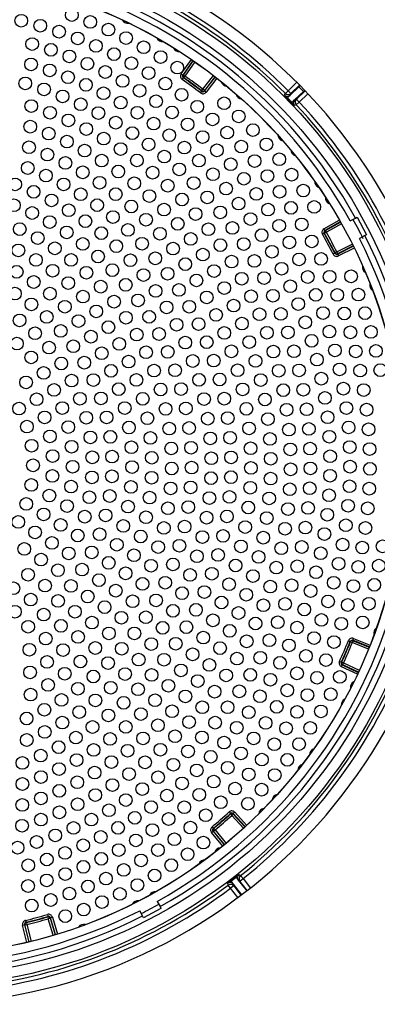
# Model space of a CAD drawing. Header units: millimetres. Extents: x 648 to 8064, y -571 to 3420.
# Tile 64 of 82: x 3976 to 4066, y 2184 to 2432. Entities that reach past the tile are written whole.
import ezdxf

# ---------------------------------------------------------------- set-up
doc = ezdxf.new("R2010")
doc.units = ezdxf.units.MM
doc.header["$MEASUREMENT"] = 0

# ---------------------------------------------------------------- blocks, each defined once
blk = doc.blocks.new('Boven')
for p, q in [((1538.34, 520.01), (1540.88, 523.67)), ((1541.29, 523.38), (1538.75, 519.72)), ((1538.87, 519.74), (1541.36, 523.33)), ((1541.77, 523.05), (1539.28, 519.46)), ((1538.34, 520.01), (1538.75, 519.72)), ((1538.59, 518.62), (1538.87, 519.03)), ((1538.75, 519.72), (1538.87, 519.74)), ((1538.87, 519.74), (1539.28, 519.46)), ((1538.99, 519.05), (1538.87, 519.03)), ((1538.99, 519.05), (1539.28, 519.46)), ((1543.79, 516.15), (1546.46, 519.6)), ((1546.86, 519.3), (1544.18, 515.84)), ((1544.2, 515.72), (1546.93, 519.25)), ((1547.32, 518.94), (1544.59, 515.42)), ((1543.48, 515.75), (1543.79, 516.15)), ((1544.18, 515.84), (1543.79, 516.15)), ((1565.32, 515.8), (1567.5, 517.91)), ((1565.82, 514.63), (1568.01, 516.79)), ((1568.21, 517.2), (1566.02, 515.08)), ((1569.18, 515.58), (1568.01, 516.79)), ((1543.19, 515.24), (1543.49, 515.64)), ((1543.49, 515.64), (1543.48, 515.75)), ((1544.18, 515.84), (1544.2, 515.72)), ((1544.59, 515.42), (1544.2, 515.72)), ((1564.42, 514.65), (1564.61, 515.09)), ((1564.61, 515.09), (1565.32, 515.8)), ((1566.22, 512.77), (1565.1, 513.92)), ((1565.16, 513.99), (1565.82, 514.63)), ((1566.02, 515.08), (1565.32, 515.8)), ((1566.02, 515.08), (1565.82, 514.63)), ((1566.29, 512.83), (1566.95, 513.46)), ((1566.95, 513.46), (1569.18, 515.58)), ((1566.95, 513.46), (1567.4, 513.65)), ((1567.4, 513.65), (1569.6, 515.77)), ((1567.4, 513.65), (1568.1, 512.93)), ((1570.29, 515.04), (1568.1, 512.93)), ((1567.37, 512.24), (1566.92, 512.06)), ((1568.1, 512.93), (1567.37, 512.24)), ((1580.99, 482.99), (1582.31, 483.7)), ((1582.31, 483.7), (1582.76, 483.93)), ((1582.76, 483.93), (1585.1, 479.52)), ((1574.34, 481.02), (1578.22, 483.21)), ((1578.47, 482.78), (1574.59, 480.58)), ((1574.7, 480.55), (1578.51, 482.71)), ((1578.76, 482.27), (1574.95, 480.12)), ((1574.4, 479.9), (1573.96, 479.66)), ((1574.59, 480.58), (1574.34, 481.02)), ((1574.51, 479.87), (1574.4, 479.9)), ((1574.95, 480.12), (1574.51, 479.87)), ((1574.59, 480.58), (1574.7, 480.55)), ((1574.95, 480.12), (1574.7, 480.55)), ((1584.66, 479.28), (1583.33, 478.58)), ((1585.1, 479.52), (1584.66, 479.28)), ((1577.58, 475.18), (1581.49, 477.13)), ((1577.76, 474.62), (1581.75, 476.61)), ((1581.71, 476.68), (1577.8, 474.73)), ((1577.09, 474.84), (1576.64, 474.62)), ((1577.09, 474.84), (1577.13, 474.95)), ((1577.58, 475.18), (1577.13, 474.95)), ((1577.58, 475.18), (1577.8, 474.73)), ((1577.8, 474.73), (1577.76, 474.62)), ((1577.76, 474.62), (1577.98, 474.17)), ((1581.97, 476.16), (1577.98, 474.17)), ((1580.53, 377.26), (1580.99, 377.07)), ((1581.04, 376.96), (1580.99, 377.07)), ((1581.69, 377.24), (1581.5, 376.78)), ((1581.83, 377.81), (1581.64, 377.35)), ((1581.64, 377.35), (1581.69, 377.24)), ((1585.78, 375.68), (1581.64, 377.35)), ((1581.69, 377.24), (1585.75, 375.61)), ((1581.83, 377.81), (1585.96, 376.15)), ((1581.04, 376.96), (1581.5, 376.78)), ((1585.56, 375.14), (1581.5, 376.78)), ((1578.26, 372.02), (1578.71, 371.81)), ((1578.71, 371.81), (1578.83, 371.85)), ((1578.75, 370.7), (1578.96, 371.15)), ((1582.79, 368.82), (1578.75, 370.7)), ((1578.83, 371.85), (1579.28, 371.64)), ((1579.07, 371.19), (1578.96, 371.15)), ((1578.96, 371.15), (1583, 369.27)), ((1579.07, 371.19), (1579.28, 371.64)), ((1583.03, 369.35), (1579.07, 371.19)), ((1579.28, 371.64), (1583.24, 369.8)), ((1550.42, 334.1), (1550.76, 333.73)), ((1550.75, 333.61), (1550.76, 333.73)), ((1550.75, 333.61), (1551.09, 333.24)), ((1551.46, 333.58), (1551.09, 333.24)), ((1554.03, 330.01), (1551.09, 333.24)), ((1551.83, 334.04), (1551.46, 333.7)), ((1551.46, 333.7), (1551.46, 333.58)), ((1554.46, 330.41), (1551.46, 333.7)), ((1551.46, 333.58), (1554.4, 330.35)), ((1551.83, 334.04), (1554.83, 330.74)), ((1546.1, 330.37), (1546.42, 329.98)), ((1546.42, 329.98), (1546.54, 329.97)), ((1546.54, 329.97), (1546.86, 329.59)), ((1545.97, 328.96), (1546.35, 329.28)), ((1548.79, 325.52), (1545.97, 328.96)), ((1546.35, 329.28), (1549.18, 325.83)), ((1546.47, 329.27), (1546.35, 329.28)), ((1546.47, 329.27), (1546.86, 329.59)), ((1549.24, 325.89), (1546.47, 329.27)), ((1546.86, 329.59), (1549.63, 326.2)), ((1550.83, 316.76), (1552.1, 317.74)), ((1552.16, 317.68), (1552.73, 316.95)), ((1552.9, 318.35), (1553.32, 318.1)), ((1553.32, 318.1), (1553.94, 317.32)), ((1550.18, 315.68), (1550.05, 316.14)), ((1550.78, 314.88), (1550.18, 315.68)), ((1551.57, 315.49), (1550.78, 314.88)), ((1550.88, 316.69), (1551.44, 315.95)), ((1551.44, 315.95), (1553.52, 313.21)), ((1551.44, 315.95), (1551.57, 315.49)), ((1551.57, 315.49), (1553.4, 313.12)), ((1552.73, 316.95), (1554.86, 314.24)), ((1553.15, 316.71), (1552.73, 316.95)), ((1553.15, 316.71), (1553.94, 317.32)), ((1554.98, 314.33), (1553.15, 316.71)), ((1553.94, 317.32), (1555.77, 314.95)), ((1552.6, 312.52), (1550.78, 314.88)), ((1532.28, 311.59), (1532.98, 310.26)), ((1532.98, 310.26), (1533.22, 309.82)), ((1504.57, 308.28), (1504.71, 307.8)), ((1504.65, 307.7), (1504.71, 307.8)), ((1504.65, 307.7), (1504.79, 307.22)), ((1505.81, 307.61), (1505.33, 307.47)), ((1505.81, 307.61), (1507.08, 303.34)), ((1528.57, 307.91), (1527.87, 309.24)), ((1528.81, 307.47), (1528.57, 307.91)), ((1533.22, 309.82), (1528.81, 307.47)), ((1498.32, 305.58), (1498.81, 305.7)), ((1499.37, 301.26), (1498.32, 305.58)), ((1498.81, 305.7), (1499.86, 301.37)), ((1498.91, 305.64), (1498.81, 305.7)), ((1498.91, 305.64), (1499.4, 305.76)), ((1499.94, 301.39), (1498.91, 305.64)), ((1499.06, 306.79), (1499.18, 306.31)), ((1499.18, 306.31), (1499.28, 306.24)), ((1499.28, 306.24), (1499.4, 305.76)), ((1499.4, 305.76), (1500.43, 301.51)), ((1505.27, 307.36), (1504.79, 307.22)), ((1506.05, 303.03), (1504.79, 307.22)), ((1505.33, 307.47), (1505.27, 307.36)), ((1505.27, 307.36), (1506.52, 303.17)), ((1506.61, 303.2), (1505.33, 307.47))]:
    blk.add_line(p, q)
for centre, radius in [((1470.93, 421.64), 131.57), ((1470.93, 421.64), 129), ((1470.93, 421.64), 123.72), ((1470.93, 421.64), 123.7), ((1510.73, 534.85), 1.6), ((1497.95, 533.42), 1.6), ((1502.76, 532.15), 1.6), ((1515.38, 533.11), 1.6), ((1507.52, 530.67), 1.6), ((1519.95, 531.18), 1.6), ((1500.72, 527.53), 1.6), ((1512.21, 528.98), 1.6), ((1516.82, 527.09), 1.6), ((1524.43, 529.06), 1.6), ((1528.82, 526.75), 1.6), ((1505.44, 526.09), 1.6), ((1510.1, 524.43), 1.6), ((1521.34, 525), 1.6), ((1533.12, 524.27), 1.6), ((1500.45, 522.41), 1.6), ((1514.67, 522.57), 1.6), ((1525.77, 522.72), 1.6), ((1505.14, 520.91), 1.6), ((1519.15, 520.51), 1.6), ((1530.1, 520.25), 1.6), ((1537.31, 521.61), 1.6), ((1498.97, 517.63), 1.6), ((1509.76, 519.2), 1.6), ((1514.29, 517.27), 1.6), ((1523.54, 518.25), 1.6), ((1534.32, 517.6), 1.6), ((1503.72, 516.11), 1.6), ((1508.39, 514.36), 1.6), ((1518.72, 515.14), 1.6), ((1527.82, 515.79), 1.6), ((1538.41, 514.76), 1.6), ((1500.5, 511.92), 1.6), ((1512.97, 512.38), 1.6), ((1523.05, 512.79), 1.6), ((1531.99, 513.14), 1.6), ((1549.16, 512.64), 1.6), ((1505.22, 510.24), 1.6), ((1517.44, 510.17), 1.6), ((1527.27, 510.25), 1.6), ((1536.03, 510.31), 1.6), ((1542.39, 511.75), 1.6), ((1509.85, 508.3), 1.6), ((1521.79, 507.74), 1.6), ((1531.36, 507.51), 1.6), ((1539.94, 507.3), 1.6), ((1546.22, 508.57), 1.6), ((1552.86, 509.33), 1.6), ((1500.22, 506.74), 1.6), ((1504.9, 504.98), 1.6), ((1514.37, 506.13), 1.6), ((1526.02, 505.1), 1.6), ((1535.32, 504.59), 1.6), ((1549.92, 505.23), 1.6), ((1556.41, 505.86), 1.6), ((1509.48, 502.97), 1.6), ((1518.77, 503.72), 1.6), ((1530.11, 502.25), 1.6), ((1543.72, 504.12), 1.6), ((1559.82, 502.26), 1.6), ((1499.92, 501.54), 1.6), ((1504.56, 499.71), 1.6), ((1513.94, 500.7), 1.6), ((1523.03, 501.08), 1.6), ((1539.13, 501.48), 1.6), ((1547.34, 500.77), 1.6), ((1553.46, 501.73), 1.6), ((1509.09, 497.6), 1.6), ((1518.27, 498.19), 1.6), ((1527.15, 498.22), 1.6), ((1534.06, 499.2), 1.6), ((1542.8, 498.19), 1.6), ((1550.82, 497.26), 1.6), ((1556.85, 498.08), 1.6), ((1563.07, 498.52), 1.6), ((1499.61, 496.32), 1.6), ((1513.48, 495.23), 1.6), ((1522.45, 495.44), 1.6), ((1531.12, 495.15), 1.6), ((1537.84, 495.96), 1.6), ((1546.31, 494.74), 1.6), ((1566.17, 494.64), 1.6), ((1496.43, 492.18), 1.6), ((1504.2, 494.4), 1.6), ((1508.66, 492.19), 1.6), ((1517.72, 492.6), 1.6), ((1526.47, 492.46), 1.6), ((1541.47, 492.53), 1.6), ((1554.13, 493.6), 1.6), ((1560.08, 494.28), 1.6), ((1501.08, 490.32), 1.6), ((1512.97, 489.71), 1.6), ((1521.81, 489.73), 1.6), ((1534.91, 491.87), 1.6), ((1549.65, 491.13), 1.6), ((1557.27, 489.8), 1.6), ((1563.15, 490.35), 1.6), ((1569.11, 490.65), 1.6), ((1505.6, 488.15), 1.6), ((1530.32, 489.26), 1.6), ((1538.53, 488.39), 1.6), ((1544.91, 488.93), 1.6), ((1552.82, 487.36), 1.6), ((1496.12, 486.95), 1.6), ((1500.72, 484.99), 1.6), ((1509.96, 485.68), 1.6), ((1517.12, 486.96), 1.6), ((1525.72, 486.63), 1.6), ((1533.99, 485.86), 1.6), ((1541.96, 484.73), 1.6), ((1548.17, 485.15), 1.6), ((1560.24, 485.85), 1.6), ((1566.04, 486.29), 1.6), ((1571.87, 486.53), 1.6), ((1505.16, 482.7), 1.6), ((1514.15, 482.93), 1.6), ((1521.09, 483.96), 1.6), ((1529.44, 483.3), 1.6), ((1537.46, 482.26), 1.6), ((1555.81, 483.45), 1.6), ((1568.75, 482.11), 1.6), ((1497.6, 480.92), 1.6), ((1509.43, 480.11), 1.6), ((1518.15, 479.91), 1.6), ((1524.87, 480.72), 1.6), ((1532.95, 479.76), 1.6), ((1545.19, 480.9), 1.6), ((1551.24, 481.22), 1.6), ((1563.04, 481.78), 1.6), ((1502.11, 478.68), 1.6), ((1513.5, 477.21), 1.6), ((1528.44, 477.25), 1.6), ((1540.73, 478.46), 1.6), ((1554.11, 477.15), 1.6), ((1558.62, 479.4), 1.6), ((1565.64, 477.59), 1.6), ((1571.28, 477.82), 1.6), ((1497.23, 475.57), 1.6), ((1506.44, 476.09), 1.6), ((1521.94, 476.63), 1.6), ((1536.26, 476.02), 1.6), ((1548.21, 476.89), 1.6), ((1561.23, 475.23), 1.6), ((1501.65, 473.18), 1.6), ((1510.55, 473.17), 1.6), ((1517.36, 474.03), 1.6), ((1525.5, 473.1), 1.6), ((1531.79, 473.57), 1.6), ((1543.78, 474.5), 1.6), ((1551.02, 472.74), 1.6), ((1556.78, 472.93), 1.6), ((1568.06, 473.28), 1.6), ((1573.62, 473.42), 1.6), ((1496.83, 470.17), 1.6), ((1505.86, 470.43), 1.6), ((1514.42, 469.95), 1.6), ((1520.98, 470.59), 1.6), ((1534.9, 469.69), 1.6), ((1539.34, 472.1), 1.6), ((1546.6, 470.37), 1.6), ((1563.64, 470.94), 1.6), ((1501.13, 467.61), 1.6), ((1509.82, 467.33), 1.6), ((1528.81, 469.34), 1.6), ((1542.18, 467.99), 1.6), ((1553.6, 468.44), 1.6), ((1559.23, 468.59), 1.6), ((1570.27, 468.87), 1.6), ((1575.76, 468.92), 1.6), ((1581.18, 469.03), 1.6), ((1518.04, 466.43), 1.6), ((1524.34, 466.89), 1.6), ((1531.87, 465.37), 1.6), ((1537.76, 465.62), 1.6), ((1549.19, 466.09), 1.6), ((1565.85, 466.54), 1.6), ((1496.36, 464.69), 1.6), ((1505.19, 464.67), 1.6), ((1513.51, 463.92), 1.6), ((1521.37, 462.65), 1.6), ((1527.43, 462.97), 1.6), ((1544.78, 463.73), 1.6), ((1555.96, 464.01), 1.6), ((1561.46, 464.13), 1.6), ((1572.29, 464.37), 1.6), ((1577.71, 464.34), 1.6), ((1583.04, 464.43), 1.6), ((1500.52, 461.95), 1.6), ((1508.96, 461.38), 1.6), ((1516.89, 460.21), 1.6), ((1534.65, 461.2), 1.6), ((1540.36, 461.38), 1.6), ((1551.54, 461.67), 1.6), ((1567.85, 462.04), 1.6), ((1574.11, 459.78), 1.6), ((1584.71, 459.76), 1.6), ((1497.56, 457.92), 1.6), ((1504.39, 458.8), 1.6), ((1512.41, 457.76), 1.6), ((1524.39, 458.61), 1.6), ((1530.24, 458.83), 1.6), ((1547.12, 459.33), 1.6), ((1558.08, 459.47), 1.6), ((1563.46, 459.56), 1.6), ((1569.64, 457.45), 1.6), ((1579.46, 459.67), 1.6), ((1507.92, 455.28), 1.6), ((1519.96, 456.23), 1.6), ((1537.15, 456.85), 1.6), ((1542.7, 456.99), 1.6), ((1549.2, 454.79), 1.6), ((1553.64, 457.13), 1.6), ((1559.95, 454.81), 1.6), ((1565.24, 454.91), 1.6), ((1575.72, 455.11), 1.6), ((1581.01, 454.93), 1.6), ((1586.19, 455.03), 1.6), ((1501.46, 454.71), 1.6), ((1515.53, 453.84), 1.6), ((1527.1, 454.36), 1.6), ((1532.74, 454.51), 1.6), ((1539.36, 452.35), 1.6), ((1544.76, 452.45), 1.6), ((1555.48, 452.48), 1.6), ((1571.21, 452.79), 1.6), ((1496.86, 452.1), 1.6), ((1504.97, 451.08), 1.6), ((1511.09, 451.43), 1.6), ((1522.68, 452), 1.6), ((1529.46, 449.91), 1.6), ((1534.92, 450.01), 1.6), ((1551.01, 450.14), 1.6), ((1561.58, 450.07), 1.6), ((1566.78, 450.16), 1.6), ((1577.11, 450.38), 1.6), ((1582.35, 450.13), 1.6), ((1587.47, 450.24), 1.6), ((1500.47, 448.61), 1.6), ((1518.27, 449.65), 1.6), ((1525.04, 447.57), 1.6), ((1541.25, 447.71), 1.6), ((1546.53, 447.81), 1.6), ((1557.07, 447.73), 1.6), ((1572.56, 448.05), 1.6), ((1508.05, 447.08), 1.6), ((1513.85, 447.29), 1.6), ((1520.62, 445.23), 1.6), ((1531.48, 445.29), 1.6), ((1536.79, 445.37), 1.6), ((1552.55, 445.39), 1.6), ((1562.95, 445.25), 1.6), ((1568.08, 445.35), 1.6), ((1578.29, 445.58), 1.6), ((1583.48, 445.28), 1.6), ((1588.56, 445.4), 1.6), ((1503.62, 444.7), 1.6), ((1510.66, 442.77), 1.6), ((1516.19, 442.89), 1.6), ((1527.02, 442.95), 1.6), ((1542.84, 442.96), 1.6), ((1548.01, 443.05), 1.6), ((1558.38, 442.9), 1.6), ((1573.68, 443.26), 1.6), ((1499.18, 442.3), 1.6), ((1506.25, 440.42), 1.6), ((1522.56, 440.61), 1.6), ((1533.13, 440.53), 1.6), ((1538.31, 440.62), 1.6), ((1553.8, 440.56), 1.6), ((1564.07, 440.36), 1.6), ((1569.14, 440.48), 1.6), ((1579.26, 440.74), 1.6), ((1584.39, 440.38), 1.6), ((1501.83, 438.07), 1.6), ((1512.78, 438.19), 1.6), ((1518.08, 438.27), 1.6), ((1528.61, 438.18), 1.6), ((1544.1, 438.11), 1.6), ((1549.19, 438.22), 1.6), ((1559.43, 438.01), 1.6), ((1574.58, 438.42), 1.6), ((1497.42, 435.73), 1.6), ((1508.32, 435.85), 1.6), ((1524.07, 435.84), 1.6), ((1534.4, 435.65), 1.6), ((1539.49, 435.76), 1.6), ((1554.77, 435.66), 1.6), ((1564.93, 435.42), 1.6), ((1569.96, 435.56), 1.6), ((1580.01, 435.86), 1.6), ((1585.1, 435.45), 1.6), ((1503.86, 433.51), 1.6), ((1514.37, 433.4), 1.6), ((1519.51, 433.5), 1.6), ((1529.79, 433.3), 1.6), ((1545.04, 433.18), 1.6), ((1550.07, 433.32), 1.6), ((1560.2, 433.07), 1.6), ((1575.25, 433.54), 1.6), ((1499.38, 431.17), 1.6), ((1509.81, 431.05), 1.6), ((1525.14, 430.95), 1.6), ((1535.3, 430.69), 1.6), ((1540.33, 430.83), 1.6), ((1555.45, 430.72), 1.6), ((1565.52, 430.44), 1.6), ((1570.53, 430.61), 1.6), ((1580.54, 430.96), 1.6), ((1585.59, 430.49), 1.6), ((1505.21, 428.7), 1.6), ((1515.41, 428.46), 1.6), ((1520.44, 428.6), 1.6), ((1530.56, 428.33), 1.6), ((1545.64, 428.21), 1.6), ((1550.65, 428.38), 1.6), ((1560.7, 428.09), 1.6), ((1575.7, 428.64), 1.6), ((1500.56, 426.36), 1.6), ((1510.68, 426.1), 1.6), ((1525.76, 425.98), 1.6), ((1535.81, 425.67), 1.6), ((1540.8, 425.86), 1.6), ((1555.83, 425.74), 1.6), ((1565.86, 425.43), 1.6), ((1570.85, 425.63), 1.6), ((1580.84, 426.03), 1.6), ((1585.87, 425.52), 1.6), ((1505.87, 423.75), 1.6), ((1515.9, 423.44), 1.6), ((1520.89, 423.64), 1.6), ((1530.91, 423.32), 1.6), ((1545.92, 423.2), 1.6), ((1550.91, 423.41), 1.6), ((1560.92, 423.09), 1.6), ((1575.91, 423.72), 1.6), ((1500.93, 421.42), 1.6), ((1510.93, 421.08), 1.6), ((1525.93, 420.97), 1.6), ((1535.92, 420.63), 1.6), ((1540.93, 420.86), 1.6), ((1555.93, 420.76), 1.6), ((1565.92, 420.42), 1.6), ((1570.93, 420.65), 1.6), ((1580.93, 421.09), 1.6), ((1585.93, 420.54), 1.6), ((1505.81, 418.76), 1.6), ((1515.81, 418.39), 1.6), ((1520.84, 418.65), 1.6), ((1530.84, 418.29), 1.6), ((1545.85, 418.19), 1.6), ((1550.87, 418.44), 1.6), ((1560.86, 418.08), 1.6), ((1575.89, 418.8), 1.6), ((1500.49, 416.49), 1.6), ((1510.54, 416.08), 1.6), ((1525.64, 415.98), 1.6), ((1535.65, 415.6), 1.6), ((1540.69, 415.87), 1.6), ((1555.73, 415.77), 1.6), ((1565.73, 415.4), 1.6), ((1570.75, 415.66), 1.6), ((1580.79, 416.16), 1.6), ((1585.77, 415.55), 1.6), ((1505.05, 413.82), 1.6), ((1515.17, 413.39), 1.6), ((1520.3, 413.7), 1.6), ((1530.35, 413.29), 1.6), ((1545.45, 413.19), 1.6), ((1550.51, 413.47), 1.6), ((1560.52, 413.09), 1.6), ((1575.64, 413.88), 1.6), ((1499.23, 411.69), 1.6), ((1509.53, 411.15), 1.6), ((1524.9, 411.03), 1.6), ((1534.99, 410.6), 1.6), ((1540.1, 410.91), 1.6), ((1555.24, 410.8), 1.6), ((1565.27, 410.41), 1.6), ((1570.33, 410.69), 1.6), ((1580.44, 411.24), 1.6), ((1585.4, 410.59), 1.6), ((1503.59, 409.05), 1.6), ((1513.97, 408.49), 1.6), ((1519.26, 408.82), 1.6), ((1529.44, 408.35), 1.6), ((1544.72, 408.24), 1.6), ((1549.85, 408.54), 1.6), ((1559.91, 408.13), 1.6), ((1575.17, 408.98), 1.6), ((1497.21, 407.17), 1.6), ((1507.91, 406.4), 1.6), ((1523.71, 406.16), 1.6), ((1533.94, 405.67), 1.6), ((1539.16, 406), 1.6), ((1554.46, 405.87), 1.6), ((1564.54, 405.45), 1.6), ((1569.66, 405.75), 1.6), ((1579.86, 406.33), 1.6), ((1584.81, 405.64), 1.6), ((1501.46, 404.53), 1.6), ((1512.22, 403.75), 1.6), ((1517.74, 404.07), 1.6), ((1528.12, 403.5), 1.6), ((1543.66, 403.34), 1.6), ((1548.88, 403.66), 1.6), ((1559.02, 403.2), 1.6), ((1574.46, 404.11), 1.6), ((1498.72, 400.36), 1.6), ((1505.71, 401.88), 1.6), ((1522.08, 401.43), 1.6), ((1532.51, 400.84), 1.6), ((1537.87, 401.18), 1.6), ((1553.39, 401), 1.6), ((1563.56, 400.53), 1.6), ((1568.75, 400.85), 1.6), ((1579.06, 401.46), 1.6), ((1584.01, 400.72), 1.6), ((1589.15, 401.02), 1.6), ((1509.96, 399.24), 1.6), ((1515.76, 399.5), 1.6), ((1526.4, 398.78), 1.6), ((1542.28, 398.52), 1.6), ((1547.62, 398.85), 1.6), ((1557.86, 398.34), 1.6), ((1573.52, 399.28), 1.6), ((1502.96, 397.68), 1.6), ((1520.03, 396.86), 1.6), ((1530.71, 396.13), 1.6), ((1536.24, 396.45), 1.6), ((1552.03, 396.19), 1.6), ((1562.31, 395.67), 1.6), ((1567.59, 396), 1.6), ((1578.05, 396.63), 1.6), ((1583, 395.84), 1.6), ((1588.19, 396.15), 1.6), ((1499.7, 393.86), 1.6), ((1507.2, 395.01), 1.6), ((1513.33, 395.15), 1.6), ((1524.3, 394.22), 1.6), ((1540.57, 393.81), 1.6), ((1546.05, 394.12), 1.6), ((1556.43, 393.54), 1.6), ((1572.36, 394.49), 1.6), ((1496, 390.47), 1.6), ((1503.99, 391.12), 1.6), ((1510.48, 391.06), 1.6), ((1517.57, 392.5), 1.6), ((1528.56, 391.57), 1.6), ((1534.28, 391.86), 1.6), ((1550.4, 391.48), 1.6), ((1560.81, 390.88), 1.6), ((1566.19, 391.22), 1.6), ((1576.82, 391.85), 1.6), ((1581.78, 391.01), 1.6), ((1587.04, 391.32), 1.6), ((1514.73, 388.38), 1.6), ((1521.81, 389.85), 1.6), ((1538.56, 389.22), 1.6), ((1544.19, 389.51), 1.6), ((1554.74, 388.83), 1.6), ((1570.98, 389.77), 1.6), ((1500.37, 387.61), 1.6), ((1507.24, 387.27), 1.6), ((1518.98, 385.7), 1.6), ((1526.05, 387.2), 1.6), ((1531.99, 387.41), 1.6), ((1548.49, 386.87), 1.6), ((1559.07, 386.18), 1.6), ((1564.55, 386.5), 1.6), ((1575.38, 387.13), 1.6), ((1580.35, 386.24), 1.6), ((1585.69, 386.55), 1.6), ((1496.37, 384.53), 1.6), ((1503.64, 383.83), 1.6), ((1511.52, 384.53), 1.6), ((1523.22, 383.03), 1.6), ((1529.4, 383.15), 1.6), ((1536.24, 384.77), 1.6), ((1542.05, 385.02), 1.6), ((1552.78, 384.23), 1.6), ((1569.37, 385.11), 1.6), ((1499.71, 380.76), 1.6), ((1507.98, 380.99), 1.6), ((1515.8, 381.81), 1.6), ((1533.63, 380.49), 1.6), ((1539.64, 380.66), 1.6), ((1546.32, 382.38), 1.6), ((1557.07, 381.58), 1.6), ((1562.69, 381.88), 1.6), ((1567.55, 380.54), 1.6), ((1573.72, 382.48), 1.6), ((1578.71, 381.53), 1.6), ((1584.14, 381.84), 1.6), ((1512.31, 378.19), 1.6), ((1520.07, 379.09), 1.6), ((1526.5, 379.07), 1.6), ((1543.88, 378.02), 1.6), ((1550.58, 379.73), 1.6), ((1571.86, 377.91), 1.6), ((1504.13, 377.79), 1.6), ((1516.63, 375.41), 1.6), ((1530.75, 376.4), 1.6), ((1536.96, 376.47), 1.6), ((1554.84, 377.09), 1.6), ((1560.59, 377.36), 1.6), ((1565.52, 376.06), 1.6), ((1576.87, 376.9), 1.6), ((1500.01, 374.96), 1.6), ((1508.53, 374.88), 1.6), ((1523.32, 375.22), 1.6), ((1541.2, 373.81), 1.6), ((1548.13, 375.37), 1.6), ((1558.27, 372.94), 1.6), ((1569.8, 373.42), 1.6), ((1504.48, 371.9), 1.6), ((1512.91, 372.01), 1.6), ((1519.88, 371.6), 1.6), ((1527.59, 372.5), 1.6), ((1534.02, 372.45), 1.6), ((1545.44, 371.15), 1.6), ((1552.37, 372.73), 1.6), ((1563.28, 371.67), 1.6), ((1574.83, 372.35), 1.6), ((1500.2, 369.27), 1.6), ((1508.93, 368.91), 1.6), ((1516.18, 368.23), 1.6), ((1524.18, 368.83), 1.6), ((1530.84, 368.63), 1.6), ((1538.27, 369.77), 1.6), ((1549.67, 368.5), 1.6), ((1555.74, 368.65), 1.6), ((1567.54, 369.03), 1.6), ((1578.35, 368.14), 1.6), ((1504.73, 366.12), 1.6), ((1535.11, 365.91), 1.6), ((1542.51, 367.09), 1.6), ((1560.84, 367.4), 1.6), ((1572.6, 367.9), 1.6), ((1500.33, 363.67), 1.6), ((1512.26, 365.14), 1.6), ((1520.53, 365.39), 1.6), ((1527.43, 365.01), 1.6), ((1539.37, 363.2), 1.6), ((1546.76, 364.41), 1.6), ((1552.99, 364.49), 1.6), ((1558.19, 363.25), 1.6), ((1565.08, 364.75), 1.6), ((1570.18, 363.54), 1.6), ((1576.04, 363.75), 1.6), ((1508.12, 362.34), 1.6), ((1516.67, 362.2), 1.6), ((1523.8, 361.6), 1.6), ((1531.73, 362.24), 1.6), ((1562.43, 360.59), 1.6), ((1503.79, 359.84), 1.6), ((1512.59, 359.28), 1.6), ((1519.97, 358.43), 1.6), ((1528.14, 358.77), 1.6), ((1536.02, 359.48), 1.6), ((1543.63, 360.49), 1.6), ((1550.04, 360.47), 1.6), ((1555.36, 359.22), 1.6), ((1567.57, 359.3), 1.6), ((1573.56, 359.45), 1.6), ((1499.3, 357.65), 1.6), ((1508.33, 356.63), 1.6), ((1532.46, 355.96), 1.6), ((1540.31, 356.74), 1.6), ((1546.89, 356.6), 1.6), ((1559.6, 356.54), 1.6), ((1503.91, 354.28), 1.6), ((1515.94, 355.51), 1.6), ((1524.35, 355.52), 1.6), ((1536.78, 353.17), 1.6), ((1552.34, 355.33), 1.6), ((1564.78, 355.17), 1.6), ((1570.9, 355.27), 1.6), ((1499.34, 352.23), 1.6), ((1511.74, 352.84), 1.6), ((1520.38, 352.5), 1.6), ((1528.72, 352.64), 1.6), ((1543.55, 352.9), 1.6), ((1549.14, 351.59), 1.6), ((1556.59, 352.63), 1.6), ((1561.81, 351.17), 1.6), ((1568.07, 351.19), 1.6), ((1502.89, 348.3), 1.6), ((1507.39, 350.43), 1.6), ((1516.23, 349.72), 1.6), ((1524.79, 349.54), 1.6), ((1533.08, 349.79), 1.6), ((1540.04, 349.36), 1.6), ((1553.41, 348.86), 1.6), ((1498.27, 346.46), 1.6), ((1511.93, 347.19), 1.6), ((1520.7, 346.66), 1.6), ((1529.2, 346.61), 1.6), ((1536.35, 346.01), 1.6), ((1545.77, 348), 1.6), ((1558.67, 347.3), 1.6), ((1565.08, 347.24), 1.6), ((1507.49, 344.91), 1.6), ((1516.46, 344.01), 1.6), ((1525.16, 343.64), 1.6), ((1542.24, 344.57), 1.6), ((1550.06, 345.23), 1.6), ((1555.37, 343.57), 1.6), ((1561.92, 343.41), 1.6), ((1498.25, 341.15), 1.6), ((1502.93, 342.89), 1.6), ((1512.08, 341.6), 1.6), ((1520.97, 340.89), 1.6), ((1532.5, 342.84), 1.6), ((1538.55, 341.31), 1.6), ((1546.55, 341.76), 1.6), ((1507.56, 339.43), 1.6), ((1516.63, 338.36), 1.6), ((1528.49, 339.87), 1.6), ((1534.71, 338.23), 1.6), ((1542.89, 338.44), 1.6), ((1551.91, 339.98), 1.6), ((1558.61, 339.72), 1.6), ((1498.21, 335.88), 1.6), ((1502.94, 337.53), 1.6), ((1512.18, 336.06), 1.6), ((1524.35, 337.1), 1.6), ((1548.29, 336.55), 1.6), ((1555.15, 336.16), 1.6), ((1507.6, 334.01), 1.6), ((1520.07, 334.55), 1.6), ((1530.73, 335.33), 1.6), ((1539.09, 335.3), 1.6), ((1544.53, 333.28), 1.6), ((1502.93, 332.19), 1.6), ((1515.66, 332.2), 1.6), ((1526.62, 332.63), 1.6), ((1535.14, 332.33), 1.6), ((1498.16, 330.63), 1.6), ((1511.15, 330.09), 1.6), ((1522.39, 330.11), 1.6), ((1531.07, 329.54), 1.6), ((1540.64, 330.18), 1.6), ((1501.83, 326.54), 1.6), ((1506.54, 328.2), 1.6), ((1518.04, 327.8), 1.6), ((1526.88, 326.93), 1.6), ((1536.61, 327.24), 1.6), ((1543.93, 326.4), 1.6), ((1497.05, 325.11), 1.6), ((1509.04, 323.8), 1.6), ((1513.59, 325.7), 1.6), ((1522.57, 324.52), 1.6), ((1532.46, 324.49), 1.6), ((1539.94, 323.47), 1.6), ((1504.42, 322.13), 1.6), ((1518.16, 322.3), 1.6), ((1528.19, 321.91), 1.6), ((1499.72, 320.66), 1.6), ((1509.07, 318.47), 1.6), ((1513.66, 320.28), 1.6), ((1523.82, 319.52), 1.6), ((1535.82, 320.7), 1.6), ((1504.4, 316.86), 1.6), ((1519.34, 317.33), 1.6), ((1531.59, 318.1), 1.6), ((1499.67, 315.46), 1.6), ((1510.13, 313.53), 1.6), ((1514.78, 315.33), 1.6), ((1522.84, 313.45), 1.6), ((1527.26, 315.69), 1.6), ((1505.41, 311.93), 1.6), ((1518.32, 311.4), 1.6), ((1500.63, 310.54), 1.6), ((1513.72, 309.53), 1.6), ((1509.05, 307.86), 1.6)]:
    blk.add_circle(centre, radius)
for centre, radius, start, end in [((1471.43, 421.64), 136, 270.8426, 89.1574), ((1470.93, 421.64), 133.32, 44.9281, 75.3519), ((1470.93, 421.64), 127.5, 29.1235, 116.8765), ((1470.93, 421.64), 132.32, 44.9281, 75.3519), ((1470.93, 421.64), 126, 29.1369, 116.8631), ((1524.84, 534.42), 1.6, 208, 279.8974), ((1533.63, 529.78), 1.6, 204.4509, 275.3405), ((1537.88, 527.2), 1.6, 202.1725, 273.062), ((1470.93, 421.64), 118.24, 52.3314, 55.0971), ((1539.16, 519.44), 0.5, 145.2132, 235.0983), ((1539.28, 519.46), 0.5, 145.215, 235.0563), ((1470.93, 421.64), 118.74, 52.3314, 55.0971), ((1470.93, 421.64), 118.83, 52.3716, 55.057), ((1470.93, 421.64), 119.33, 52.3716, 55.057), ((1549.97, 518.49), 1.6, 195.337, 266.2265), ((1543.79, 516.15), 0.5, 232.3723, 322.2136), ((1543.8, 516.03), 0.5, 232.3303, 322.2154), ((1553.75, 515.27), 1.6, 193.0585, 263.9481), ((1573.83, 522.87), 12.49, 221.125, 225.6635), ((1472.13, 422.8), 130.27, 43.7143, 44.4257), ((1567.65, 512.74), 1, 134.073, 223.2858), ((1574.71, 520.48), 11.47, 222.2742, 227.2173), ((1470.93, 421.64), 132.32, 12.7881, 43.2119), ((1470.93, 421.64), 133.32, 12.7881, 43.2119), ((1564.31, 504.74), 1.6, 186.2231, 257.1126), ((1567.54, 500.97), 1.6, 183.9446, 254.8341), ((1573.53, 493.04), 1.6, 179.3876, 250.2772), ((1576.29, 488.9), 1.6, 177.1092, 247.9987), ((1470.93, 421.64), 126.8, 26.648, 29.0763), ((1470.93, 421.64), 127.5, 299.1235, 26.8765), ((1470.93, 421.64), 118.24, 26.6171, 29.3829), ((1574.84, 480.15), 0.5, 119.4989, 209.384), ((1470.93, 421.64), 118.74, 26.6171, 29.3829), ((1574.95, 480.12), 0.5, 119.5007, 209.342), ((1470.93, 421.64), 118.83, 26.6573, 29.3427), ((1470.93, 421.64), 119.33, 26.6573, 29.3427), ((1470.93, 421.64), 126, 299.1369, 26.8631), ((1577.54, 475.07), 0.5, 206.616, 296.5011), ((1577.58, 475.18), 0.5, 206.658, 296.4993), ((1585.62, 471.37), 1.6, 167.9952, 238.8848), ((1587.5, 466.77), 1.6, 165.7168, 236.6063), ((1588.5, 379.2), 1.6, 124.7041, 195.5936), ((1470.93, 421.64), 118.24, 335.1886, 337.9543), ((1470.93, 421.64), 118.74, 335.1886, 337.9543), ((1581.46, 376.88), 0.5, 68.0703, 157.9554), ((1581.5, 376.78), 0.5, 68.0721, 157.9134), ((1470.93, 421.64), 118.83, 335.2287, 337.9141), ((1470.93, 421.64), 119.33, 335.2287, 337.9141), ((1470.93, 421.64), 132.32, 308.5081, 338.9319), ((1470.93, 421.64), 133.32, 308.5081, 338.9319), ((1579.17, 371.6), 0.5, 155.1874, 245.0726), ((1579.28, 371.64), 0.5, 155.2294, 245.0707), ((1582.62, 365.5), 1.6, 117.8687, 188.7582), ((1580.3, 361.11), 1.6, 115.5902, 186.4797), ((1470.93, 421.64), 126, 209.1369, 296.8631), ((1470.93, 421.64), 127.5, 209.1235, 296.8765), ((1572.31, 348.52), 1.6, 108.7547, 179.6443), ((1569.33, 344.55), 1.6, 106.4763, 177.3658), ((1562.89, 336.98), 1.6, 101.9193, 172.8088), ((1559.45, 333.39), 1.6, 99.6408, 170.5303), ((1470.93, 421.64), 118.24, 309.4743, 312.24), ((1470.93, 421.64), 118.74, 309.4743, 312.24), ((1470.93, 421.64), 118.83, 309.5144, 312.1998), ((1470.93, 421.64), 119.33, 309.5144, 312.1998), ((1551.09, 333.24), 0.5, 42.3578, 132.1991), ((1551.09, 333.36), 0.5, 42.356, 132.2411), ((1546.74, 329.6), 0.5, 129.4732, 219.3583), ((1546.86, 329.59), 0.5, 129.5151, 219.3564), ((1548.32, 323.48), 1.6, 92.8054, 163.6949), ((1544.35, 320.48), 1.6, 90.5269, 161.4164), ((1471.95, 420.32), 130.27, 307.2943, 308.0057), ((1560.01, 308.07), 12.49, 124.705, 129.2435), ((1470.93, 421.64), 132.32, 276.3681, 306.7919), ((1557.54, 307.46), 11.47, 125.8542, 130.7973), ((1550.65, 315.34), 1, 37.653, 126.8658), ((1470.93, 421.64), 133.32, 276.3681, 306.7919), ((1531.79, 312.46), 1.6, 83.6914, 154.581), ((1527.4, 310.13), 1.6, 81.413, 152.3025), ((1470.93, 421.64), 126.8, 296.8686, 299.1314), ((1470.93, 421.64), 118.24, 283.76, 286.5257), ((1470.93, 421.64), 118.74, 283.76, 286.5257), ((1470.93, 421.64), 118.83, 283.8002, 286.4856), ((1504.79, 307.22), 0.5, 16.6436, 106.4849), ((1504.85, 307.32), 0.5, 16.6417, 106.5268), ((1499.29, 305.82), 0.5, 103.7589, 193.644), ((1499.4, 305.76), 0.5, 103.8009, 193.6422), ((1470.93, 421.64), 119.33, 283.8002, 286.4856), ((1513.73, 304.2), 1.6, 74.5775, 145.467)]:
    blk.add_arc(centre, radius, start, end)
for centre, major_axis, ratio, start_param, end_param in [((1564.73, 513.62), (3.59, 3.48), 0.003491, -0.422455, -0.017453), ((1565.12, 515.35), (0.913, -0.407), 0.999956, 4.34371, 5.90081), ((1565.32, 515.8), (0.913, -0.407), 0.999956, 4.344843, 5.900634), ((1568.1, 512.93), (-0.377, 0.926), 0.999956, 0.382552, 1.938342), ((1565.91, 512.4), (3.59, 3.48), 0.003491, 0.017453, 0.422455), ((1566.95, 513.45), (-0.721, -0.693), 0.011109, -0.422528, -0.008758), ((1553.52, 317.56), (-0.507, -0.862), 0.999956, 4.34371, 5.90081), ((1553.94, 317.32), (-0.507, -0.862), 0.999956, 4.344843, 5.900634), ((1550.78, 314.88), (0.963, 0.271), 0.999956, 0.382552, 1.938342), ((1551.43, 315.96), (-0.608, 0.794), 0.011109, -0.422528, -0.008758)]:
    blk.add_ellipse(centre, major_axis=major_axis, ratio=ratio, start_param=start_param, end_param=end_param)
for points in [[(1538.34, 520.01), (1538.19, 519.79), (1538.13, 519.52), (1538.2, 519.13), (1538.25, 519.01), (1538.39, 518.79), (1538.48, 518.69), (1538.59, 518.62)], [(1543.19, 515.24), (1543.4, 515.08), (1543.67, 515.01), (1544.06, 515.06), (1544.18, 515.1), (1544.41, 515.23), (1544.51, 515.31), (1544.59, 515.42)], [(1574.34, 481.02), (1574.11, 480.89), (1573.94, 480.67), (1573.84, 480.29), (1573.83, 480.16), (1573.86, 479.9), (1573.9, 479.77), (1573.96, 479.66)], [(1576.64, 474.62), (1576.76, 474.38), (1576.97, 474.2), (1577.35, 474.08), (1577.48, 474.06), (1577.74, 474.08), (1577.87, 474.11), (1577.98, 474.17)], [(1581.83, 377.81), (1581.59, 377.91), (1581.31, 377.91), (1580.95, 377.75), (1580.84, 377.68), (1580.65, 377.49), (1580.58, 377.38), (1580.53, 377.26)], [(1578.26, 372.02), (1578.15, 371.78), (1578.14, 371.5), (1578.27, 371.14), (1578.34, 371.02), (1578.52, 370.83), (1578.63, 370.75), (1578.75, 370.7)], [(1551.83, 334.04), (1551.65, 334.23), (1551.4, 334.35), (1551.01, 334.37), (1550.88, 334.35), (1550.63, 334.26), (1550.52, 334.19), (1550.42, 334.1)], [(1546.1, 330.37), (1545.9, 330.2), (1545.77, 329.95), (1545.73, 329.56), (1545.74, 329.43), (1545.82, 329.18), (1545.88, 329.06), (1545.97, 328.96)], [(1505.81, 307.61), (1505.73, 307.86), (1505.55, 308.08), (1505.21, 308.27), (1505.08, 308.31), (1504.82, 308.33), (1504.69, 308.32), (1504.57, 308.28)], [(1499.06, 306.79), (1498.8, 306.73), (1498.57, 306.56), (1498.37, 306.23), (1498.33, 306.1), (1498.29, 305.85), (1498.29, 305.71), (1498.32, 305.58)]]:
    blk.add_open_spline(points, degree=3, knots=[0, 0, 0, 0, 0.5, 0.5, 0.75, 0.75, 1, 1, 1, 1])

msp = doc.modelspace()

# ---------------------------------------------------------------- block references
msp.add_blockref('Boven', (2478.16, 1897.85))

doc.saveas('drawing.dxf')
